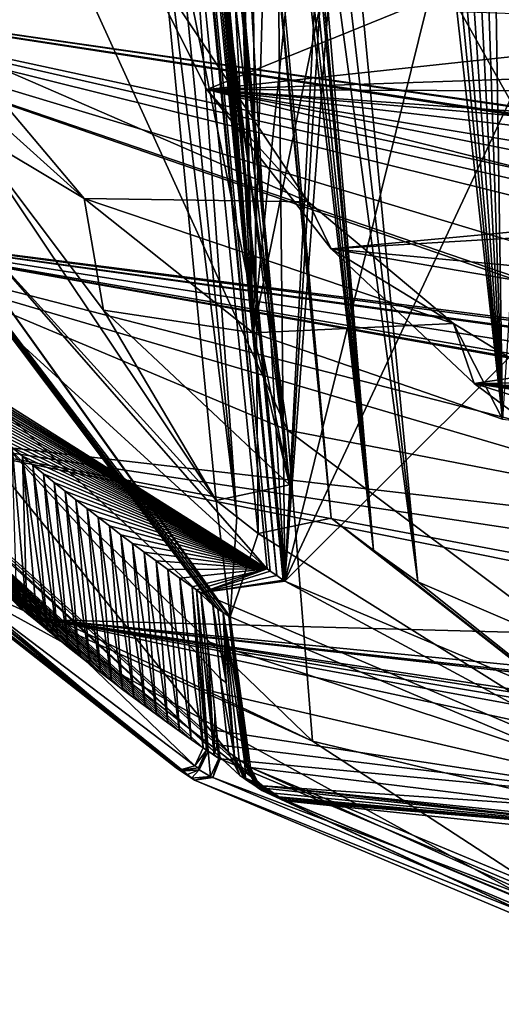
# Model space of a CAD drawing. Header units: metres. Extents: x -147 to 294, y -23 to 81.
# Tile 52 of 256: x 182.4 to 185.93, y 4.56 to 11.76. Entities that reach past the tile are written whole.
import ezdxf

# ---------------------------------------------------------------- set-up
doc = ezdxf.new("R2010")
doc.units = ezdxf.units.M
doc.layers.add('solid_AVA_153', color=7, linetype='CONTINUOUS')

msp = doc.modelspace()

# ---------------------------------------------------------------- linework, layer by layer
at = {"layer": 'solid_AVA_153'}
for points in [[(182.938171, 20.658503, 242.417297), (181.735138, 10.56703, 229.982819), (181.799408, 21.544497, 238.284729)], [(178.759018, 21.031017, 244.302902), (180.495895, 10.380366, 242.007675), (184.364609, 8.755701, 250.547775)], [(182.81076, 19.287561, 253.355637), (178.759018, 21.031017, 244.302902), (184.364609, 8.755701, 250.547775)], [(182.955276, 20.646425, 242.474899), (181.735138, 10.56703, 229.982819), (182.938171, 20.658503, 242.417297)], [(182.955276, 20.646425, 242.474899), (182.968567, 20.637041, 242.519653), (181.735138, 10.56703, 229.982819)], [(182.968567, 20.637041, 242.519653), (184.214798, 7.740462, 239.488556), (181.735138, 10.56703, 229.982819)], [(182.981979, 20.627441, 242.564423), (184.214798, 7.740462, 239.488556), (182.968567, 20.637041, 242.519653)], [(182.981979, 20.627441, 242.564423), (182.995438, 20.617916, 242.609406), (184.214798, 7.740462, 239.488556)], [(182.995438, 20.617916, 242.609406), (184.284653, 7.691639, 239.724899), (184.237167, 7.723637, 239.569244)], [(183.040741, 20.585669, 242.760193), (184.284653, 7.691639, 239.724899), (182.995438, 20.617916, 242.609406)], [(182.995438, 20.617916, 242.609406), (184.237167, 7.723637, 239.569244), (184.214798, 7.740462, 239.488556)], [(183.086502, 20.553293, 242.911392), (184.284653, 7.691639, 239.724899), (183.040741, 20.585669, 242.760193)], [(183.086502, 20.553293, 242.911392), (184.331512, 7.659593, 239.880478), (184.284653, 7.691639, 239.724899)], [(183.098831, 20.544956, 242.951462), (184.331512, 7.659593, 239.880478), (183.086502, 20.553293, 242.911392)], [(183.615646, 20.218126, 244.505188), (184.343872, 7.651297, 239.920868), (183.098831, 20.544956, 242.951462)], [(183.098831, 20.544956, 242.951462), (184.343872, 7.651297, 239.920868), (184.331512, 7.659593, 239.880478)], [(183.511307, 20.466032, 239.491806), (183.758347, 20.54957, 240.045563), (184.113235, 9.466824, 235.664902)], [(183.758347, 20.54957, 240.045563), (183.784058, 20.53684, 240.092682), (184.113235, 9.466824, 235.664902)], [(183.784058, 20.53684, 240.092682), (183.801178, 20.543682, 240.130936), (184.113235, 9.466824, 235.664902)], [(183.801178, 20.543682, 240.130936), (183.820633, 20.551588, 240.174393), (184.113235, 9.466824, 235.664902)], [(183.820633, 20.551588, 240.174393), (183.842712, 20.560593, 240.223618), (184.113235, 9.466824, 235.664902)], [(183.842712, 20.560593, 240.223618), (184.383377, 19.10379, 240.653259), (184.113235, 9.466824, 235.664902)], [(183.273132, 20.350492, 238.927826), (183.511307, 20.466032, 239.491806), (184.113235, 9.466824, 235.664902)], [(183.226471, 20.319395, 238.811676), (183.273132, 20.350492, 238.927826), (184.113235, 9.466824, 235.664902)], [(183.226471, 20.319395, 238.811676), (184.113235, 9.466824, 235.664902), (183.642426, 14.883255, 237.174805)], [(184.377411, 8.35507, 236.105133), (183.172501, 20.299873, 238.684296), (183.642426, 14.883255, 237.174805)], [(184.377411, 8.35507, 236.105133), (183.209152, 20.269833, 238.82692), (183.172501, 20.299873, 238.684296)], [(184.377411, 8.35507, 236.105133), (183.243027, 20.241707, 238.970688), (183.209152, 20.269833, 238.82692)], [(183.287109, 16.848869, 238.287415), (183.243027, 20.241707, 238.970688), (184.377411, 8.35507, 236.105133)], [(183.615646, 20.218126, 244.505188), (184.214981, 19.90344, 246.047989), (184.343872, 7.651297, 239.920868)], [(183.529526, 20.026915, 240.047516), (184.094894, 14.082613, 238.614212), (184.683701, 8.11222, 237.262512)], [(183.602783, 19.958462, 240.309937), (183.529526, 20.026915, 240.047516), (184.683701, 8.11222, 237.262512)], [(183.602783, 19.958462, 240.309937), (184.683701, 8.11222, 237.262512), (184.99408, 7.878299, 238.38414)], [(183.68013, 19.900152, 240.590805), (183.602783, 19.958462, 240.309937), (184.99408, 7.878299, 238.38414)], [(183.833618, 19.262197, 240.814178), (183.68013, 19.900152, 240.590805), (184.99408, 7.878299, 238.38414)], [(184.712006, 14.793911, 244.857239), (184.343872, 7.651297, 239.920868), (184.214981, 19.90344, 246.047989)], [(182.81076, 19.287561, 253.355637), (184.364609, 8.755701, 250.547775), (190.257843, 7.620778, 257.928436)], [(189.092773, 18.096491, 261.125153), (182.81076, 19.287561, 253.355637), (190.257843, 7.620778, 257.928436)], [(183.833618, 19.262197, 240.814178), (184.99408, 7.878299, 238.38414), (183.988297, 18.62434, 241.036987)], [(184.383377, 19.10379, 240.653259), (184.935303, 17.649155, 241.077164), (184.113235, 9.466824, 235.664902)], [(184.252975, 16.079235, 240.513672), (183.988297, 18.62434, 241.036987), (184.99408, 7.878299, 238.38414)], [(184.935303, 17.649155, 241.077164), (185.245728, 15.019197, 240.515472), (184.113235, 9.466824, 235.664902)], [(183.287109, 16.848869, 238.287415), (184.377411, 8.35507, 236.105133), (183.327316, 13.543139, 237.623016)], [(184.99408, 7.878299, 238.38414), (184.517685, 13.533282, 239.990005), (184.252975, 16.079235, 240.513672)], [(185.245728, 15.019197, 240.515472), (185.32132, 15.064557, 240.677505), (185.938095, 8.836784, 239.123901)], [(185.32132, 15.064557, 240.677505), (185.397308, 15.110413, 240.839447), (185.938095, 8.836784, 239.123901)], [(185.397308, 15.110413, 240.839447), (185.511856, 14.983388, 240.996826), (185.938095, 8.836784, 239.123901)], [(185.245728, 15.019197, 240.515472), (185.938095, 8.836784, 239.123901), (184.113235, 9.466824, 235.664902)], [(185.511856, 14.983388, 240.996826), (185.630203, 14.91616, 241.185226), (185.938095, 8.836784, 239.123901)], [(185.630203, 14.91616, 241.185226), (185.737411, 14.884318, 241.366669), (185.938095, 8.836784, 239.123901)], [(184.377411, 8.35507, 236.105133), (183.642426, 14.883255, 237.174805), (184.113235, 9.466824, 235.664902)], [(185.737411, 14.884318, 241.366669), (185.845215, 14.852665, 241.547607), (185.938095, 8.836784, 239.123901)], [(185.845215, 14.852665, 241.547607), (186.309906, 14.680633, 242.293945), (185.938095, 8.836784, 239.123901)], [(184.765472, 14.572901, 244.889648), (184.343872, 7.651297, 239.920868), (184.712006, 14.793911, 244.857239)], [(184.765472, 14.572901, 244.889648), (184.855865, 14.449968, 245.063858), (184.343872, 7.651297, 239.920868)], [(184.855865, 14.449968, 245.063858), (185.919495, 14.02437, 247.325546), (184.343872, 7.651297, 239.920868)], [(183.615082, 13.315975, 238.706177), (184.148331, 7.9998, 237.498306), (184.094894, 14.082613, 238.614212)], [(184.094894, 14.082613, 238.614212), (184.148331, 7.9998, 237.498306), (184.683701, 8.11222, 237.262512)], [(185.919495, 14.02437, 247.325546), (187.146484, 13.634692, 249.508484), (184.343872, 7.651297, 239.920868)], [(187.146484, 13.634692, 249.508484), (187.431808, 10.725407, 248.833664), (184.343872, 7.651297, 239.920868)], [(183.327316, 13.543139, 237.623016), (184.377411, 8.35507, 236.105133), (183.840897, 8.242408, 236.341431)], [(183.327316, 13.543139, 237.623016), (183.840897, 8.242408, 236.341431), (183.99295, 8.120838, 236.920258)], [(183.327316, 13.543139, 237.623016), (183.99295, 8.120838, 236.920258), (183.469742, 13.429324, 238.164932)], [(184.517685, 13.533282, 239.990005), (184.99408, 7.878299, 238.38414), (185.317001, 7.646441, 239.50264)], [(184.517685, 13.533282, 239.990005), (185.317001, 7.646441, 239.50264), (184.640823, 13.444575, 240.417877)], [(183.469742, 13.429324, 238.164932), (183.99295, 8.120838, 236.920258), (183.615082, 13.315975, 238.706177)], [(184.640823, 13.444575, 240.417877), (185.317001, 7.646441, 239.50264), (184.765762, 13.356178, 240.845108)], [(179.367752, 13.382408, 212.735367), (183.934296, 7.394823, 239.948685), (181.444077, 10.873586, 224.210037)], [(179.367752, 13.382408, 212.735367), (183.89267, 7.421524, 239.817917), (183.934296, 7.394823, 239.948685)], [(179.367752, 13.382408, 212.735367), (183.853851, 7.4484, 239.687637), (183.89267, 7.421524, 239.817917)], [(179.367752, 13.382408, 212.735367), (183.816284, 7.476592, 239.552399), (183.853851, 7.4484, 239.687637)], [(179.367752, 13.382408, 212.735367), (180.751984, 10.313926, 226.25798), (183.816284, 7.476592, 239.552399)], [(184.765762, 13.356178, 240.845108), (185.317001, 7.646441, 239.50264), (188.815247, 6.146936, 247.360916)], [(188.251358, 11.860908, 248.679855), (184.765762, 13.356178, 240.845108), (188.815247, 6.146936, 247.360916)], [(183.615082, 13.315975, 238.706177), (183.99295, 8.120838, 236.920258), (184.148331, 7.9998, 237.498306)], [(181.808334, 11.769409, 223.042038), (181.956787, 11.535675, 224.211243), (183.166107, 12.456233, 218.724594)], [(181.956787, 11.535675, 224.211243), (184.515244, 10.424994, 228.989456), (183.166107, 12.456233, 218.724594)], [(185.751892, 12.051607, 218.742142), (183.166107, 12.456233, 218.724594), (183.773956, 11.247137, 224.220276)], [(184.515244, 10.424994, 228.989456), (183.773956, 11.247137, 224.220276), (183.166107, 12.456233, 218.724594)], [(179.736176, 12.031326, 212.411621), (196.426147, 9.458629, 213.713852), (197.096222, 9.381344, 213.775894)], [(188.524551, 10.133695, 214.782349), (179.736176, 12.031326, 212.411621), (197.096222, 9.381344, 213.775894)], [(179.736176, 12.031326, 212.411621), (195.858414, 9.561107, 213.504059), (196.426147, 9.458629, 213.713852)], [(179.736176, 12.031326, 212.411621), (194.977737, 9.835583, 212.684601), (195.858414, 9.561107, 213.504059)], [(179.736176, 12.031326, 212.411621), (187.221359, 10.945242, 211.970978), (194.977737, 9.835583, 212.684601)], [(186.981598, 11.768518, 208.59549), (187.221359, 10.945242, 211.970978), (179.736176, 12.031326, 212.411621)], [(187.428802, 9.37202, 219.061234), (180.29892, 10.298569, 219.95163), (179.736176, 12.031326, 212.411621)], [(187.761887, 10.192923, 214.985977), (179.736176, 12.031326, 212.411621), (188.524551, 10.133695, 214.782349)], [(186.486237, 9.721169, 218.022339), (187.428802, 9.37202, 219.061234), (179.736176, 12.031326, 212.411621)], [(186.36293, 10.031376, 216.643265), (186.486237, 9.721169, 218.022339), (179.736176, 12.031326, 212.411621)], [(187.123032, 10.19353, 215.390945), (186.36293, 10.031376, 216.643265), (179.736176, 12.031326, 212.411621)], [(187.761887, 10.192923, 214.985977), (187.123032, 10.19353, 215.390945), (179.736176, 12.031326, 212.411621)], [(186.926102, 11.585839, 220.167145), (185.751892, 12.051607, 218.742142), (183.773956, 11.247137, 224.220276)], [(186.439514, 11.75339, 218.965515), (186.028061, 12.094973, 217.689941), (185.751892, 12.051607, 218.742142)], [(186.439514, 11.75339, 218.965515), (185.751892, 12.051607, 218.742142), (186.926102, 11.585839, 220.167145)], [(181.956787, 11.535675, 224.211243), (182.876068, 10.450079, 229.939774), (184.515244, 10.424994, 228.989456)], [(182.876068, 10.450079, 229.939774), (181.956787, 11.535675, 224.211243), (181.984772, 11.249434, 224.145935)], [(187.802628, 11.38484, 220.551224), (186.926102, 11.585839, 220.167145), (183.773956, 11.247137, 224.220276)], [(187.802628, 11.38484, 220.551224), (183.773956, 11.247137, 224.220276), (188.827713, 11.224874, 220.656097)], [(181.984772, 11.249434, 224.145935), (182.012543, 10.96415, 224.080887), (182.876068, 10.450079, 229.939774)], [(183.773956, 11.247137, 224.220276), (195.036621, 10.28555, 221.721817), (195.441635, 10.423739, 220.806717)], [(188.827713, 11.224874, 220.656097), (183.773956, 11.247137, 224.220276), (195.441635, 10.423739, 220.806717)], [(183.773956, 11.247137, 224.220276), (195.156921, 9.911495, 223.622894), (195.036621, 10.28555, 221.721817)], [(189.037369, 10.365465, 224.933151), (195.156921, 9.911495, 223.622894), (183.773956, 11.247137, 224.220276)], [(187.406509, 10.336632, 226.240677), (183.773956, 11.247137, 224.220276), (184.682556, 10.08277, 229.705963)], [(184.515244, 10.424994, 228.989456), (184.682556, 10.08277, 229.705963), (183.773956, 11.247137, 224.220276)], [(188.11853, 10.387602, 225.455246), (189.037369, 10.365465, 224.933151), (183.773956, 11.247137, 224.220276)], [(187.406509, 10.336632, 226.240677), (188.11853, 10.387602, 225.455246), (183.773956, 11.247137, 224.220276)], [(183.840897, 8.242408, 236.341431), (182.012543, 10.96415, 224.080887), (181.444077, 10.873586, 224.210037)], [(183.016846, 9.633848, 230.122452), (182.876068, 10.450079, 229.939774), (182.012543, 10.96415, 224.080887)], [(183.840897, 8.242408, 236.341431), (183.016846, 9.633848, 230.122452), (182.012543, 10.96415, 224.080887)], [(183.934296, 7.394823, 239.948685), (183.94371, 7.389352, 239.975861), (181.444077, 10.873586, 224.210037)], [(183.840897, 8.242408, 236.341431), (181.444077, 10.873586, 224.210037), (183.94371, 7.389352, 239.975861)], [(187.431808, 10.725407, 248.833664), (187.931381, 6.142223, 247.858826), (184.343872, 7.651297, 239.920868)], [(181.735138, 10.56703, 229.982819), (184.214798, 7.740462, 239.488556), (181.257278, 10.438247, 226.82872)], [(182.876068, 10.450079, 229.939774), (185.577621, 9.535848, 234.129471), (184.515244, 10.424994, 228.989456)], [(182.876068, 10.450079, 229.939774), (184.113235, 9.466824, 235.664902), (185.577621, 9.535848, 234.129471)], [(183.016846, 9.633848, 230.122452), (184.113235, 9.466824, 235.664902), (182.876068, 10.450079, 229.939774)], [(180.495895, 10.380366, 242.007675), (181.574738, 7.895839, 241.041245), (184.546341, 6.480602, 247.756927)], [(184.364609, 8.755701, 250.547775), (180.495895, 10.380366, 242.007675), (184.546341, 6.480602, 247.756927)], [(181.380814, 9.525184, 230.724747), (181.257278, 10.438247, 226.82872), (184.214798, 7.740462, 239.488556)], [(185.577621, 9.535848, 234.129471), (184.682556, 10.08277, 229.705963), (184.515244, 10.424994, 228.989456)], [(183.873016, 6.937575, 239.423813), (183.816284, 7.476592, 239.552399), (180.751984, 10.313926, 226.25798)], [(183.873016, 6.937575, 239.423813), (180.751984, 10.313926, 226.25798), (183.932526, 6.398982, 239.294769)], [(181.050888, 8.986543, 227.075928), (183.932526, 6.398982, 239.294769), (180.751984, 10.313926, 226.25798)], [(186.987732, 10.217646, 227.193939), (187.406509, 10.336632, 226.240677), (184.682556, 10.08277, 229.705963)], [(183.549149, 6.286406, 239.403351), (181.529587, 7.869157, 240.526825), (178.76503, 10.298135, 228.958954)], [(181.53035, 7.934118, 231.565048), (183.549149, 6.286406, 239.403351), (178.76503, 10.298135, 228.958954)], [(180.29892, 10.298569, 219.95163), (197.029724, 7.313323, 224.01593), (197.737366, 7.213188, 224.227509)], [(189.634552, 7.903224, 225.091797), (180.29892, 10.298569, 219.95163), (197.737366, 7.213188, 224.227509)], [(180.29892, 10.298569, 219.95163), (196.003845, 7.58679, 223.043625), (197.029724, 7.313323, 224.01593)], [(180.29892, 10.298569, 219.95163), (195.766205, 7.87552, 221.638794), (196.003845, 7.58679, 223.043625)], [(180.29892, 10.298569, 219.95163), (196.403427, 8.060143, 220.375366), (195.766205, 7.87552, 221.638794)], [(180.29892, 10.298569, 219.95163), (197.708282, 8.080907, 219.666672), (196.403427, 8.060143, 220.375366)], [(188.881287, 9.11427, 219.36058), (197.708282, 8.080907, 219.666672), (180.29892, 10.298569, 219.95163)], [(188.333572, 7.936006, 225.805801), (181.2966, 8.746977, 226.935165), (180.29892, 10.298569, 219.95163)], [(188.333572, 7.936006, 225.805801), (180.29892, 10.298569, 219.95163), (189.634552, 7.903224, 225.091797)], [(188.112793, 9.224877, 219.321213), (188.881287, 9.11427, 219.36058), (180.29892, 10.298569, 219.95163)], [(187.428802, 9.37202, 219.061234), (188.112793, 9.224877, 219.321213), (180.29892, 10.298569, 219.95163)], [(187.12558, 9.856558, 229.089371), (186.987732, 10.217646, 227.193939), (184.682556, 10.08277, 229.705963)], [(188.260773, 9.473594, 230.435654), (184.682556, 10.08277, 229.705963), (185.731079, 9.097225, 234.509171)], [(185.577621, 9.535848, 234.129471), (185.731079, 9.097225, 234.509171), (184.682556, 10.08277, 229.705963)], [(188.260773, 9.473594, 230.435654), (187.12558, 9.856558, 229.089371), (184.682556, 10.08277, 229.705963)], [(183.016846, 9.633848, 230.122452), (184.377411, 8.35507, 236.105133), (184.113235, 9.466824, 235.664902)], [(183.840897, 8.242408, 236.341431), (184.377411, 8.35507, 236.105133), (183.016846, 9.633848, 230.122452)], [(180.338867, 9.516183, 224.337189), (183.684708, 6.30007, 239.365814), (181.53035, 7.934118, 231.565048)], [(183.659134, 6.493743, 239.081711), (183.745926, 6.432465, 239.374908), (180.338867, 9.516183, 224.337189)], [(183.684708, 6.30007, 239.365814), (180.338867, 9.516183, 224.337189), (183.745926, 6.432465, 239.374908)], [(183.573212, 6.55439, 238.788086), (183.659134, 6.493743, 239.081711), (180.338867, 9.516183, 224.337189)], [(183.488113, 6.61518, 238.494232), (183.573212, 6.55439, 238.788086), (180.338867, 9.516183, 224.337189)], [(183.403824, 6.676114, 238.20015), (183.488113, 6.61518, 238.494232), (180.338867, 9.516183, 224.337189)], [(183.320358, 6.737189, 237.905823), (183.403824, 6.676114, 238.20015), (180.338867, 9.516183, 224.337189)], [(183.237717, 6.798406, 237.611267), (183.320358, 6.737189, 237.905823), (180.338867, 9.516183, 224.337189)], [(183.155884, 6.859764, 237.316483), (183.237717, 6.798406, 237.611267), (180.338867, 9.516183, 224.337189)], [(183.07486, 6.921263, 237.021469), (183.155884, 6.859764, 237.316483), (180.338867, 9.516183, 224.337189)], [(182.994675, 6.982903, 236.726242), (183.07486, 6.921263, 237.021469), (180.338867, 9.516183, 224.337189)], [(182.915298, 7.044681, 236.430786), (182.994675, 6.982903, 236.726242), (180.338867, 9.516183, 224.337189)], [(182.836746, 7.106599, 236.135117), (182.915298, 7.044681, 236.430786), (180.338867, 9.516183, 224.337189)], [(182.759018, 7.168656, 235.839233), (182.836746, 7.106599, 236.135117), (180.338867, 9.516183, 224.337189)], [(182.682098, 7.230851, 235.543137), (182.759018, 7.168656, 235.839233), (180.338867, 9.516183, 224.337189)], [(182.606018, 7.293183, 235.246826), (182.682098, 7.230851, 235.543137), (180.338867, 9.516183, 224.337189)], [(182.530746, 7.355653, 234.950302), (182.606018, 7.293183, 235.246826), (180.338867, 9.516183, 224.337189)], [(182.456299, 7.41826, 234.653564), (182.530746, 7.355653, 234.950302), (180.338867, 9.516183, 224.337189)], [(182.382675, 7.481003, 234.356628), (182.456299, 7.41826, 234.653564), (180.338867, 9.516183, 224.337189)], [(181.444077, 9.460939, 231.023041), (181.380814, 9.525184, 230.724747), (184.214798, 7.740462, 239.488556)], [(184.113235, 9.466824, 235.664902), (185.938095, 8.836784, 239.123901), (185.577621, 9.535848, 234.129471)], [(186.900009, 8.732148, 239.26091), (185.731079, 9.097225, 234.509171), (185.577621, 9.535848, 234.129471)], [(185.938095, 8.836784, 239.123901), (186.900009, 8.732148, 239.26091), (185.577621, 9.535848, 234.129471)], [(181.508224, 9.396724, 231.321609), (181.444077, 9.460939, 231.023041), (184.214798, 7.740462, 239.488556)], [(190.150085, 9.161566, 230.931), (188.260773, 9.473594, 230.435654), (185.731079, 9.097225, 234.509171)], [(181.573273, 9.332538, 231.620468), (181.508224, 9.396724, 231.321609), (184.214798, 7.740462, 239.488556)], [(181.639206, 9.268379, 231.919586), (181.573273, 9.332538, 231.620468), (184.214798, 7.740462, 239.488556)], [(181.706024, 9.20425, 232.218979), (181.639206, 9.268379, 231.919586), (184.214798, 7.740462, 239.488556)], [(181.773727, 9.14015, 232.518646), (181.706024, 9.20425, 232.218979), (184.214798, 7.740462, 239.488556)], [(190.150085, 9.161566, 230.931), (185.731079, 9.097225, 234.509171), (198.142365, 8.38507, 230.959305)], [(181.842316, 9.076078, 232.818588), (181.773727, 9.14015, 232.518646), (184.214798, 7.740462, 239.488556)], [(181.911804, 9.012035, 233.11879), (181.842316, 9.076078, 232.818588), (184.214798, 7.740462, 239.488556)], [(185.731079, 9.097225, 234.509171), (197.729904, 8.272342, 231.886612), (198.142365, 8.38507, 230.959305)], [(185.731079, 9.097225, 234.509171), (197.847168, 7.970449, 233.808823), (197.729904, 8.272342, 231.886612)], [(185.731079, 9.097225, 234.509171), (192.45784, 8.283632, 234.807159), (197.847168, 7.970449, 233.808823)], [(185.731079, 9.097225, 234.509171), (191.359741, 8.355532, 235.049286), (192.45784, 8.283632, 234.807159)], [(185.731079, 9.097225, 234.509171), (190.482132, 8.362142, 235.58194), (191.359741, 8.355532, 235.049286)], [(185.731079, 9.097225, 234.509171), (186.968079, 8.176872, 239.125305), (190.482132, 8.362142, 235.58194)], [(186.900009, 8.732148, 239.26091), (186.968079, 8.176872, 239.125305), (185.731079, 9.097225, 234.509171)], [(180.947876, 9.057178, 225.949875), (184.014603, 6.229264, 239.235641), (181.050888, 8.986543, 227.075928)], [(180.947876, 9.057178, 225.949875), (182.62471, 7.368313, 233.346893), (184.183533, 6.154754, 239.170242)], [(180.947876, 9.057178, 225.949875), (184.183533, 6.154754, 239.170242), (184.014603, 6.229264, 239.235641)], [(180.947876, 9.057178, 225.949875), (181.2966, 8.746977, 226.935165), (182.62471, 7.368313, 233.346893)], [(181.982178, 8.948021, 233.419281), (181.911804, 9.012035, 233.11879), (184.214798, 7.740462, 239.488556)], [(184.014603, 6.229264, 239.235641), (183.932526, 6.398982, 239.294769), (181.050888, 8.986543, 227.075928)], [(182.053436, 8.884035, 233.720047), (181.982178, 8.948021, 233.419281), (184.214798, 7.740462, 239.488556)], [(182.125595, 8.820079, 234.021072), (182.053436, 8.884035, 233.720047), (184.214798, 7.740462, 239.488556)], [(182.198624, 8.75615, 234.322372), (182.125595, 8.820079, 234.021072), (184.214798, 7.740462, 239.488556)], [(188.995483, 7.198391, 229.473724), (182.62471, 7.368313, 233.346893), (181.2966, 8.746977, 226.935165)], [(187.949921, 7.493051, 228.533661), (188.995483, 7.198391, 229.473724), (181.2966, 8.746977, 226.935165)], [(187.686432, 7.783358, 227.102539), (187.949921, 7.493051, 228.533661), (181.2966, 8.746977, 226.935165)], [(188.333572, 7.936006, 225.805801), (187.686432, 7.783358, 227.102539), (181.2966, 8.746977, 226.935165)], [(182.272552, 8.692251, 234.623947), (182.198624, 8.75615, 234.322372), (184.214798, 7.740462, 239.488556)], [(184.364609, 8.755701, 250.547775), (184.546341, 6.480602, 247.756927), (188.740936, 5.478119, 253.881882)], [(190.257843, 7.620778, 257.928436), (184.364609, 8.755701, 250.547775), (188.740936, 5.478119, 253.881882)], [(182.347382, 8.628381, 234.925797), (182.272552, 8.692251, 234.623947), (184.214798, 7.740462, 239.488556)], [(182.347382, 8.628381, 234.925797), (182.456299, 7.41826, 234.653564), (182.382675, 7.481003, 234.356628)], [(182.42308, 8.564539, 235.227921), (182.456299, 7.41826, 234.653564), (182.347382, 8.628381, 234.925797)], [(182.42308, 8.564539, 235.227921), (182.347382, 8.628381, 234.925797), (184.214798, 7.740462, 239.488556)], [(182.42308, 8.564539, 235.227921), (182.606018, 7.293183, 235.246826), (182.530746, 7.355653, 234.950302)], [(182.49968, 8.500726, 235.530319), (182.606018, 7.293183, 235.246826), (182.42308, 8.564539, 235.227921)], [(182.42308, 8.564539, 235.227921), (182.530746, 7.355653, 234.950302), (182.456299, 7.41826, 234.653564)], [(182.49968, 8.500726, 235.530319), (182.42308, 8.564539, 235.227921), (184.214798, 7.740462, 239.488556)], [(182.49968, 8.500726, 235.530319), (182.682098, 7.230851, 235.543137), (182.606018, 7.293183, 235.246826)], [(182.577164, 8.436942, 235.832993), (182.682098, 7.230851, 235.543137), (182.49968, 8.500726, 235.530319)], [(182.577164, 8.436942, 235.832993), (182.49968, 8.500726, 235.530319), (184.214798, 7.740462, 239.488556)], [(182.577164, 8.436942, 235.832993), (182.759018, 7.168656, 235.839233), (182.682098, 7.230851, 235.543137)], [(182.655533, 8.373186, 236.135925), (182.759018, 7.168656, 235.839233), (182.577164, 8.436942, 235.832993)], [(182.655533, 8.373186, 236.135925), (182.577164, 8.436942, 235.832993), (184.214798, 7.740462, 239.488556)], [(182.655533, 8.373186, 236.135925), (182.836746, 7.106599, 236.135117), (182.759018, 7.168656, 235.839233)], [(182.734802, 8.30946, 236.439148), (182.836746, 7.106599, 236.135117), (182.655533, 8.373186, 236.135925)], [(182.734802, 8.30946, 236.439148), (182.655533, 8.373186, 236.135925), (184.214798, 7.740462, 239.488556)], [(182.734802, 8.30946, 236.439148), (182.915298, 7.044681, 236.430786), (182.836746, 7.106599, 236.135117)], [(182.814957, 8.245761, 236.74263), (182.915298, 7.044681, 236.430786), (182.734802, 8.30946, 236.439148)], [(182.814957, 8.245761, 236.74263), (182.734802, 8.30946, 236.439148), (184.214798, 7.740462, 239.488556)], [(182.814957, 8.245761, 236.74263), (182.994675, 6.982903, 236.726242), (182.915298, 7.044681, 236.430786)], [(182.895996, 8.182092, 237.046387), (182.994675, 6.982903, 236.726242), (182.814957, 8.245761, 236.74263)], [(182.895996, 8.182092, 237.046387), (182.814957, 8.245761, 236.74263), (184.214798, 7.740462, 239.488556)], [(183.99295, 8.120838, 236.920258), (183.840897, 8.242408, 236.341431), (183.94371, 7.389352, 239.975861)], [(182.895996, 8.182092, 237.046387), (183.07486, 6.921263, 237.021469), (182.994675, 6.982903, 236.726242)], [(182.977921, 8.118451, 237.350418), (183.07486, 6.921263, 237.021469), (182.895996, 8.182092, 237.046387)], [(182.977921, 8.118451, 237.350418), (182.895996, 8.182092, 237.046387), (184.214798, 7.740462, 239.488556)], [(182.977921, 8.118451, 237.350418), (183.155884, 6.859764, 237.316483), (183.07486, 6.921263, 237.021469)], [(183.060745, 8.05484, 237.654724), (183.155884, 6.859764, 237.316483), (182.977921, 8.118451, 237.350418)], [(183.060745, 8.05484, 237.654724), (182.977921, 8.118451, 237.350418), (184.214798, 7.740462, 239.488556)], [(184.148331, 7.9998, 237.498306), (183.99295, 8.120838, 236.920258), (183.94371, 7.389352, 239.975861)], [(184.683701, 8.11222, 237.262512), (184.148331, 7.9998, 237.498306), (187.563553, 5.861812, 248.005966)], [(184.99408, 7.878299, 238.38414), (184.683701, 8.11222, 237.262512), (187.563553, 5.861812, 248.005966)], [(183.060745, 8.05484, 237.654724), (183.237717, 6.798406, 237.611267), (183.155884, 6.859764, 237.316483)], [(183.144455, 7.991257, 237.959305), (183.237717, 6.798406, 237.611267), (183.060745, 8.05484, 237.654724)], [(183.144455, 7.991257, 237.959305), (183.060745, 8.05484, 237.654724), (184.214798, 7.740462, 239.488556)], [(184.148331, 7.9998, 237.498306), (183.94371, 7.389352, 239.975861), (187.563553, 5.861812, 248.005966)], [(183.588531, 6.274856, 239.389252), (183.549149, 6.286406, 239.403351), (181.53035, 7.934118, 231.565048)], [(183.684708, 6.30007, 239.365814), (183.588531, 6.274856, 239.389252), (181.53035, 7.934118, 231.565048)], [(183.144455, 7.991257, 237.959305), (183.320358, 6.737189, 237.905823), (183.237717, 6.798406, 237.611267)], [(183.22905, 7.927702, 238.26416), (183.320358, 6.737189, 237.905823), (183.144455, 7.991257, 237.959305)], [(183.22905, 7.927702, 238.26416), (183.144455, 7.991257, 237.959305), (184.214798, 7.740462, 239.488556)], [(183.22905, 7.927702, 238.26416), (183.403824, 6.676114, 238.20015), (183.320358, 6.737189, 237.905823)], [(183.314529, 7.864177, 238.569275), (183.403824, 6.676114, 238.20015), (183.22905, 7.927702, 238.26416)], [(183.314529, 7.864177, 238.569275), (183.22905, 7.927702, 238.26416), (184.214798, 7.740462, 239.488556)], [(183.681686, 6.195912, 239.841431), (181.66188, 7.783205, 240.982498), (181.529587, 7.869157, 240.526825)], [(183.681686, 6.195912, 239.841431), (181.529587, 7.869157, 240.526825), (183.549149, 6.286406, 239.403351)], [(181.574738, 7.895839, 241.041245), (181.66188, 7.783205, 240.982498), (184.546341, 6.480602, 247.756927)], [(183.314529, 7.864177, 238.569275), (183.488113, 6.61518, 238.494232), (183.403824, 6.676114, 238.20015)], [(183.400909, 7.80068, 238.87468), (183.488113, 6.61518, 238.494232), (183.314529, 7.864177, 238.569275)], [(183.400909, 7.80068, 238.87468), (183.314529, 7.864177, 238.569275), (184.214798, 7.740462, 239.488556)], [(185.317001, 7.646441, 239.50264), (184.99408, 7.878299, 238.38414), (187.563553, 5.861812, 248.005966)], [(181.66188, 7.783205, 240.982498), (183.681686, 6.195912, 239.841431), (187.341858, 4.659136, 247.949448)], [(184.546341, 6.480602, 247.756927), (181.66188, 7.783205, 240.982498), (187.341858, 4.659136, 247.949448)], [(183.400909, 7.80068, 238.87468), (183.573212, 6.55439, 238.788086), (183.488113, 6.61518, 238.494232)], [(183.488159, 7.737212, 239.180344), (183.573212, 6.55439, 238.788086), (183.400909, 7.80068, 238.87468)], [(183.488159, 7.737212, 239.180344), (183.400909, 7.80068, 238.87468), (184.214798, 7.740462, 239.488556)], [(183.576324, 7.673772, 239.486282), (183.488159, 7.737212, 239.180344), (184.214798, 7.740462, 239.488556)], [(183.488159, 7.737212, 239.180344), (183.659134, 6.493743, 239.081711), (183.573212, 6.55439, 238.788086)], [(183.576324, 7.673772, 239.486282), (183.659134, 6.493743, 239.081711), (183.488159, 7.737212, 239.180344)], [(183.576324, 7.673772, 239.486282), (184.214798, 7.740462, 239.488556), (183.665359, 7.610362, 239.792496)], [(184.214798, 7.740462, 239.488556), (183.697784, 7.586868, 239.905701), (183.665359, 7.610362, 239.792496)], [(184.214798, 7.740462, 239.488556), (183.727875, 7.566369, 240.00528), (183.697784, 7.586868, 239.905701)], [(184.214798, 7.740462, 239.488556), (184.237167, 7.723637, 239.569244), (183.727875, 7.566369, 240.00528)], [(184.237167, 7.723637, 239.569244), (184.284653, 7.691639, 239.724899), (183.727875, 7.566369, 240.00528)], [(183.576324, 7.673772, 239.486282), (183.745926, 6.432465, 239.374908), (183.659134, 6.493743, 239.081711)], [(183.576324, 7.673772, 239.486282), (183.665359, 7.610362, 239.792496), (183.745926, 6.432465, 239.374908)], [(184.284653, 7.691639, 239.724899), (184.331512, 7.659593, 239.880478), (183.727875, 7.566369, 240.00528)], [(184.331512, 7.659593, 239.880478), (184.343872, 7.651297, 239.920868), (183.727875, 7.566369, 240.00528)], [(184.343872, 7.651297, 239.920868), (187.375549, 6.020977, 248.122681), (183.727875, 7.566369, 240.00528)], [(184.343872, 7.651297, 239.920868), (187.931381, 6.142223, 247.858826), (187.375549, 6.020977, 248.122681)], [(188.815247, 6.146936, 247.360916), (185.317001, 7.646441, 239.50264), (187.563553, 5.861812, 248.005966)], [(183.665359, 7.610362, 239.792496), (183.770218, 6.415734, 239.456055), (183.745926, 6.432465, 239.374908)], [(183.769577, 6.476805, 239.490234), (183.770218, 6.415734, 239.456055), (183.665359, 7.610362, 239.792496)], [(183.665359, 7.610362, 239.792496), (183.697784, 7.586868, 239.905701), (183.782318, 6.407442, 239.496689)], [(183.719513, 7.068085, 239.657806), (183.665359, 7.610362, 239.792496), (183.782318, 6.407442, 239.496689)], [(183.769547, 6.538316, 239.526962), (183.665359, 7.610362, 239.792496), (183.719513, 7.068085, 239.657806)], [(183.769577, 6.476805, 239.490234), (183.665359, 7.610362, 239.792496), (183.769547, 6.538316, 239.526962)], [(183.697784, 7.586868, 239.905701), (183.727875, 7.566369, 240.00528), (183.826096, 6.381755, 239.624268)], [(183.697784, 7.586868, 239.905701), (183.826096, 6.381755, 239.624268), (183.782318, 6.407442, 239.496689)], [(183.777298, 7.209701, 239.952835), (183.727875, 7.566369, 240.00528), (187.375549, 6.020977, 248.122681)], [(183.826096, 6.381755, 239.624268), (183.727875, 7.566369, 240.00528), (183.777298, 7.209701, 239.952835)], [(183.914139, 6.909198, 239.56189), (183.853851, 7.4484, 239.687637), (183.816284, 7.476592, 239.552399)], [(183.873016, 6.937575, 239.423813), (183.914139, 6.909198, 239.56189), (183.816284, 7.476592, 239.552399)], [(183.914139, 6.909198, 239.56189), (183.89267, 7.421524, 239.817917), (183.853851, 7.4484, 239.687637)], [(183.991913, 6.856036, 239.820297), (183.934296, 7.394823, 239.948685), (183.89267, 7.421524, 239.817917)], [(183.991913, 6.856036, 239.820297), (183.89267, 7.421524, 239.817917), (184.051437, 6.317581, 239.691406)], [(184.010361, 6.343352, 239.564453), (184.051437, 6.317581, 239.691406), (183.89267, 7.421524, 239.817917)], [(183.974594, 6.370026, 239.436111), (184.010361, 6.343352, 239.564453), (183.89267, 7.421524, 239.817917)], [(183.914139, 6.909198, 239.56189), (183.974594, 6.370026, 239.436111), (183.89267, 7.421524, 239.817917)], [(182.62471, 7.368313, 233.346893), (190.108185, 5.749053, 237.550461), (184.183533, 6.154754, 239.170242)], [(182.62471, 7.368313, 233.346893), (190.570709, 5.917797, 236.176483), (190.108185, 5.749053, 237.550461)], [(182.62471, 7.368313, 233.346893), (191.089996, 5.946754, 235.657547), (190.570709, 5.917797, 236.176483)], [(182.62471, 7.368313, 233.346893), (191.80365, 5.93344, 235.289001), (191.089996, 5.946754, 235.657547)], [(182.62471, 7.368313, 233.346893), (192.57341, 5.877919, 235.167374), (191.80365, 5.93344, 235.289001)], [(182.62471, 7.368313, 233.346893), (200.146591, 5.394629, 234.411926), (192.57341, 5.877919, 235.167374)], [(182.62471, 7.368313, 233.346893), (198.943726, 5.588856, 233.618027), (200.146591, 5.394629, 234.411926)], [(182.62471, 7.368313, 233.346893), (198.459381, 5.822834, 232.283005), (198.943726, 5.588856, 233.618027)], [(188.995483, 7.198391, 229.473724), (198.459381, 5.822834, 232.283005), (182.62471, 7.368313, 233.346893)], [(184.003906, 6.852098, 239.862274), (183.94371, 7.389352, 239.975861), (183.934296, 7.394823, 239.948685)], [(183.991913, 6.856036, 239.820297), (184.003906, 6.852098, 239.862274), (183.934296, 7.394823, 239.948685)], [(183.94371, 7.389352, 239.975861), (184.077423, 6.298705, 239.78241), (184.093109, 6.288155, 239.833527)], [(183.94371, 7.389352, 239.975861), (184.093109, 6.288155, 239.833527), (187.563553, 5.861812, 248.005966)], [(184.003906, 6.852098, 239.862274), (184.077423, 6.298705, 239.78241), (183.94371, 7.389352, 239.975861)], [(183.817184, 6.843488, 239.870743), (183.777298, 7.209701, 239.952835), (187.375549, 6.020977, 248.122681)], [(183.831619, 6.695213, 239.83107), (183.777298, 7.209701, 239.952835), (183.817184, 6.843488, 239.870743)], [(183.826096, 6.381755, 239.624268), (183.777298, 7.209701, 239.952835), (183.831619, 6.695213, 239.83107)], [(183.769547, 6.538316, 239.526962), (183.719513, 7.068085, 239.657806), (183.782318, 6.407442, 239.496689)], [(183.873016, 6.937575, 239.423813), (183.974594, 6.370026, 239.436111), (183.914139, 6.909198, 239.56189)], [(183.873016, 6.937575, 239.423813), (183.932526, 6.398982, 239.294769), (183.974594, 6.370026, 239.436111)], [(183.817184, 6.843488, 239.870743), (187.375549, 6.020977, 248.122681), (183.843369, 6.559516, 239.815323)], [(183.831619, 6.695213, 239.83107), (183.817184, 6.843488, 239.870743), (183.843369, 6.559516, 239.815323)], [(183.991913, 6.856036, 239.820297), (184.063446, 6.309559, 239.730835), (184.003906, 6.852098, 239.862274)], [(184.063446, 6.309559, 239.730835), (183.991913, 6.856036, 239.820297), (184.051437, 6.317581, 239.691406)], [(184.003906, 6.852098, 239.862274), (184.063446, 6.309559, 239.730835), (184.077423, 6.298705, 239.78241)], [(183.826096, 6.381755, 239.624268), (183.831619, 6.695213, 239.83107), (183.848877, 6.462386, 239.778137)], [(183.831619, 6.695213, 239.83107), (183.843369, 6.559516, 239.815323), (183.848877, 6.462386, 239.778137)], [(183.856766, 6.454772, 239.802841), (183.848877, 6.462386, 239.778137), (183.843369, 6.559516, 239.815323)], [(187.375549, 6.020977, 248.122681), (183.856766, 6.454772, 239.802841), (183.843369, 6.559516, 239.815323)], [(183.769577, 6.476805, 239.490234), (183.769547, 6.538316, 239.526962), (183.782318, 6.407442, 239.496689)], [(183.770218, 6.415734, 239.456055), (183.684708, 6.30007, 239.365814), (183.745926, 6.432465, 239.374908)], [(183.770218, 6.415734, 239.456055), (183.712311, 6.285697, 239.446945), (183.684708, 6.30007, 239.365814)], [(183.716171, 6.271523, 239.48851), (183.712311, 6.285697, 239.446945), (183.770218, 6.415734, 239.456055)], [(183.770218, 6.415734, 239.456055), (183.782318, 6.407442, 239.496689), (183.716171, 6.271523, 239.48851)], [(183.769577, 6.476805, 239.490234), (183.782318, 6.407442, 239.496689), (183.770218, 6.415734, 239.456055)], [(183.826096, 6.381755, 239.624268), (183.848877, 6.462386, 239.778137), (183.859772, 6.354433, 239.754532)], [(183.856766, 6.454772, 239.802841), (183.86972, 6.350812, 239.789215), (183.848877, 6.462386, 239.778137)], [(183.848877, 6.462386, 239.778137), (183.86972, 6.350812, 239.789215), (183.859772, 6.354433, 239.754532)], [(187.375549, 6.020977, 248.122681), (183.86972, 6.350812, 239.789215), (183.856766, 6.454772, 239.802841)], [(188.740936, 5.478119, 253.881882), (184.546341, 6.480602, 247.756927), (187.341858, 4.659136, 247.949448)], [(183.782318, 6.407442, 239.496689), (183.799606, 6.222923, 239.74501), (183.716171, 6.271523, 239.48851)], [(183.782318, 6.407442, 239.496689), (183.859772, 6.354433, 239.754532), (183.799606, 6.222923, 239.74501)], [(183.826096, 6.381755, 239.624268), (183.859772, 6.354433, 239.754532), (183.782318, 6.407442, 239.496689)], [(183.799606, 6.222923, 239.74501), (183.859772, 6.354433, 239.754532), (183.815704, 6.214922, 239.791214)], [(183.859772, 6.354433, 239.754532), (183.86972, 6.350812, 239.789215), (183.815704, 6.214922, 239.791214)], [(183.86972, 6.350812, 239.789215), (187.516541, 4.816825, 247.861984), (183.815704, 6.214922, 239.791214)], [(187.375549, 6.020977, 248.122681), (187.516541, 4.816825, 247.861984), (183.86972, 6.350812, 239.789215)], [(183.962967, 6.377975, 239.397018), (183.974594, 6.370026, 239.436111), (183.932526, 6.398982, 239.294769)], [(184.014603, 6.229264, 239.235641), (183.962967, 6.377975, 239.397018), (183.932526, 6.398982, 239.294769)], [(184.055573, 6.201352, 239.37738), (183.974594, 6.370026, 239.436111), (183.962967, 6.377975, 239.397018)], [(184.043976, 6.209308, 239.338272), (183.962967, 6.377975, 239.397018), (184.014603, 6.229264, 239.235641)], [(184.055573, 6.201352, 239.37738), (183.962967, 6.377975, 239.397018), (184.043976, 6.209308, 239.338272)], [(184.055573, 6.201352, 239.37738), (184.010361, 6.343352, 239.564453), (183.974594, 6.370026, 239.436111)], [(184.055573, 6.201352, 239.37738), (184.051437, 6.317581, 239.691406), (184.010361, 6.343352, 239.564453)], [(183.681686, 6.195912, 239.841431), (183.549149, 6.286406, 239.403351), (183.573425, 6.26969, 239.484634)], [(183.588531, 6.274856, 239.389252), (183.573425, 6.26969, 239.484634), (183.549149, 6.286406, 239.403351)], [(183.684708, 6.30007, 239.365814), (183.573425, 6.26969, 239.484634), (183.588531, 6.274856, 239.389252)], [(183.712311, 6.285697, 239.446945), (183.573425, 6.26969, 239.484634), (183.684708, 6.30007, 239.365814)], [(183.716171, 6.271523, 239.48851), (183.573425, 6.26969, 239.484634), (183.712311, 6.285697, 239.446945)], [(183.716171, 6.271523, 239.48851), (183.585541, 6.261273, 239.52536), (183.573425, 6.26969, 239.484634)], [(183.573425, 6.26969, 239.484634), (183.62384, 6.235004, 239.653244), (183.681686, 6.195912, 239.841431)], [(183.573425, 6.26969, 239.484634), (183.585541, 6.261273, 239.52536), (183.62384, 6.235004, 239.653244)], [(183.716171, 6.271523, 239.48851), (183.62384, 6.235004, 239.653244), (183.585541, 6.261273, 239.52536)], [(183.716171, 6.271523, 239.48851), (183.661774, 6.209205, 239.778915), (183.62384, 6.235004, 239.653244)], [(183.716171, 6.271523, 239.48851), (183.799606, 6.222923, 239.74501), (183.661774, 6.209205, 239.778915)], [(184.130753, 6.150623, 239.63324), (184.063446, 6.309559, 239.730835), (184.051437, 6.317581, 239.691406)], [(184.130753, 6.150623, 239.63324), (184.051437, 6.317581, 239.691406), (184.055573, 6.201352, 239.37738)], [(184.077423, 6.298705, 239.78241), (184.063446, 6.309559, 239.730835), (184.146027, 6.139343, 239.670731)], [(184.130753, 6.150623, 239.63324), (184.146027, 6.139343, 239.670731), (184.063446, 6.309559, 239.730835)], [(184.077423, 6.298705, 239.78241), (184.146027, 6.139343, 239.670731), (184.093109, 6.288155, 239.833527)], [(184.093109, 6.288155, 239.833527), (184.175034, 6.120582, 239.774185), (187.803711, 4.609728, 247.746735)], [(184.146027, 6.139343, 239.670731), (184.175034, 6.120582, 239.774185), (184.093109, 6.288155, 239.833527)], [(187.722855, 4.776253, 247.826797), (184.093109, 6.288155, 239.833527), (187.803711, 4.609728, 247.746735)], [(187.563553, 5.861812, 248.005966), (184.093109, 6.288155, 239.833527), (187.722855, 4.776253, 247.826797)], [(183.62384, 6.235004, 239.653244), (183.661774, 6.209205, 239.778915), (183.681686, 6.195912, 239.841431)], [(183.799606, 6.222923, 239.74501), (183.681686, 6.195912, 239.841431), (183.661774, 6.209205, 239.778915)], [(183.799606, 6.222923, 239.74501), (183.815704, 6.214922, 239.791214), (183.681686, 6.195912, 239.841431)], [(183.815704, 6.214922, 239.791214), (187.460373, 4.682312, 247.863556), (183.681686, 6.195912, 239.841431)], [(187.460373, 4.682312, 247.863556), (187.341858, 4.659136, 247.949448), (183.681686, 6.195912, 239.841431)], [(187.516541, 4.816825, 247.861984), (187.460373, 4.682312, 247.863556), (183.815704, 6.214922, 239.791214)], [(184.014603, 6.229264, 239.235641), (184.183533, 6.154754, 239.170242), (184.212677, 6.133926, 239.272537)], [(184.043976, 6.209308, 239.338272), (184.014603, 6.229264, 239.235641), (184.212677, 6.133926, 239.272537)], [(184.043976, 6.209308, 239.338272), (184.212677, 6.133926, 239.272537), (184.224213, 6.125927, 239.311615)], [(184.055573, 6.201352, 239.37738), (184.043976, 6.209308, 239.338272), (184.224213, 6.125927, 239.311615)], [(184.130753, 6.150623, 239.63324), (184.055573, 6.201352, 239.37738), (184.224213, 6.125927, 239.311615)], [(184.130753, 6.150623, 239.63324), (184.300964, 6.073764, 239.56604), (184.146027, 6.139343, 239.670731)], [(184.130753, 6.150623, 239.63324), (184.224213, 6.125927, 239.311615), (184.26236, 6.099891, 239.438553)], [(184.130753, 6.150623, 239.63324), (184.26236, 6.099891, 239.438553), (184.300964, 6.073764, 239.56604)], [(184.146027, 6.139343, 239.670731), (184.312851, 6.065809, 239.604843), (184.175034, 6.120582, 239.774185)], [(184.312851, 6.065809, 239.604843), (184.146027, 6.139343, 239.670731), (184.300964, 6.073764, 239.56604)], [(184.183533, 6.154754, 239.170242), (190.527191, 5.499207, 238.872238), (187.374054, 5.796096, 239.065948)], [(190.108185, 5.749053, 237.550461), (190.527191, 5.499207, 238.872238), (184.183533, 6.154754, 239.170242)], [(184.183533, 6.154754, 239.170242), (187.374054, 5.796096, 239.065948), (184.212677, 6.133926, 239.272537)], [(184.26236, 6.099891, 239.438553), (184.212677, 6.133926, 239.272537), (187.374054, 5.796096, 239.065948)], [(184.26236, 6.099891, 239.438553), (184.224213, 6.125927, 239.311615), (184.212677, 6.133926, 239.272537)], [(184.175034, 6.120582, 239.774185), (186.834656, 4.887121, 245.699158), (187.903137, 4.55628, 247.567703)], [(184.175034, 6.120582, 239.774185), (184.345123, 6.044842, 239.706635), (186.834656, 4.887121, 245.699158)], [(187.803711, 4.609728, 247.746735), (184.175034, 6.120582, 239.774185), (187.903137, 4.55628, 247.567703)], [(184.328857, 6.055377, 239.655487), (184.345123, 6.044842, 239.706635), (184.175034, 6.120582, 239.774185)], [(184.312851, 6.065809, 239.604843), (184.328857, 6.055377, 239.655487), (184.175034, 6.120582, 239.774185)], [(184.300964, 6.073764, 239.56604), (184.26236, 6.099891, 239.438553), (187.374054, 5.796096, 239.065948)], [(184.312851, 6.065809, 239.604843), (184.300964, 6.073764, 239.56604), (187.374054, 5.796096, 239.065948)], [(187.374054, 5.796096, 239.065948), (184.328857, 6.055377, 239.655487), (184.312851, 6.065809, 239.604843)], [(187.374054, 5.796096, 239.065948), (184.345123, 6.044842, 239.706635), (184.328857, 6.055377, 239.655487)], [(184.345123, 6.044842, 239.706635), (187.616516, 5.703272, 239.475266), (186.834656, 4.887121, 245.699158)], [(187.374054, 5.796096, 239.065948), (187.616516, 5.703272, 239.475266), (184.345123, 6.044842, 239.706635)]]:
    msp.add_3dface(points, dxfattribs=at)

doc.saveas('drawing.dxf')
